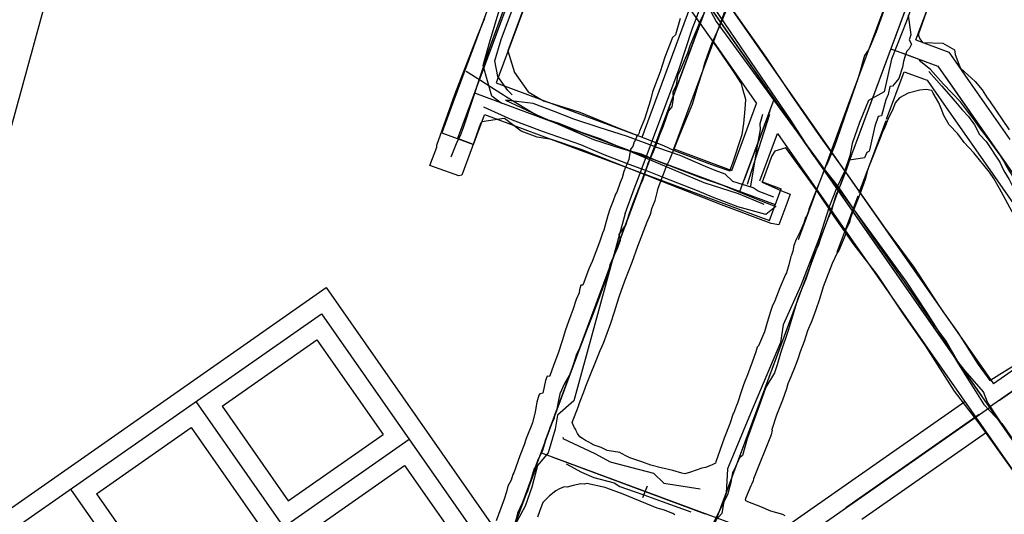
# Model space of a CAD drawing. Header units: inches. Extents: x 1 to 626000, y 0 to 7596230.
# Tile 49 of 68: x 619823 to 619981, y 7596017 to 7596097. Entities that reach past the tile are written whole.
import ezdxf

# ---------------------------------------------------------------- set-up
doc = ezdxf.new("R2010")
doc.units = ezdxf.units.IN
doc.header["$MEASUREMENT"] = 0

msp = doc.modelspace()

# ---------------------------------------------------------------- linework, layer by layer
for points in [[(619863.14, 7596229.59), (622376.43, 7596211.31), (626000.31, 7591005.87), (622022.68, 7590047.14), (622549.52, 7585576.51), (620961.88, 7582790.54), (620747.43, 7583335.41), (621199.3, 7584497.57), (622065.07, 7586183.11), (621701.56, 7589969.75), (619535.53, 7589447.67), (619057.77, 7590869.11), (619627.68, 7595272.35), (619652.78, 7595466.1), (619863.14, 7596229.59)], [(619928.19, 7596171.96), (619896.54, 7596086.7)], [(619907.17, 7596029.14), (619956.31, 7596161.52)], [(619985.14, 7596152.95), (619962.46, 7596091.88)], [(619862.52, 7595908.84), (619945.32, 7596131.89)], [(619912.23, 7596128.96), (619893.13, 7596077.51)], [(619912.23, 7596128.96), (619943.78, 7596083.81)], [(619913.38, 7596127.32), (619942.64, 7596085.45)], [(619907.91, 7596125.07), (619892.37, 7596083.23)], [(619935.3, 7596018.7), (619974.07, 7596123.14)], [(619909.69, 7596114.35), (619899.32, 7596086.41)], [(619927.72, 7596075.87), (619940.05, 7596109.07)], [(619929.98, 7596108.27), (619938.32, 7596096.33), (619942.43, 7596090.51), (619946.53, 7596084.38), (619951.26, 7596077.62), (619955.6, 7596071.57), (619961.56, 7596063.12), (619966.1, 7596056.94), (619970, 7596050.96), (619970.78, 7596049.87)], [(619932.18, 7596105.12), (619978.88, 7596038.29)], [(619936.68, 7596072.36), (619937.16, 7596073.65), (619938.68, 7596078.19), (619938.92, 7596079.9), (619939.16, 7596082.19), (619939.25, 7596083.77), (619938.79, 7596085.39), (619938.57, 7596086.33), (619938.42, 7596086.52), (619937.65, 7596087.73), (619937.03, 7596088.66), (619934.11, 7596092.9), (619926.64, 7596103.5)], [(619960.21, 7596095.15), (619962.82, 7596102.18)], [(619966.45, 7596093.28), (619969.06, 7596100.3)], [(619968.67, 7596099.38), (619967.48, 7596095.93), (619966.88, 7596094.27), (619966.86, 7596094.02), (619967.08, 7596093.44), (619967.51, 7596092.85), (619970.75, 7596092.76), (619972.63, 7596091.73), (619972.71, 7596090.94), (619973.31, 7596089.4), (619973.59, 7596088.79), (619975.94, 7596086.65), (619977.05, 7596085.33), (619977.85, 7596084.02), (619978.25, 7596083.55), (619981.36, 7596078.91)], [(619903.68, 7596098.32), (619901.16, 7596091.53), (619902.23, 7596088.1), (619904.42, 7596084.97), (619906.86, 7596083.56), (619912.71, 7596081.73), (619918.68, 7596079.29), (619926.08, 7596076.41), (619927.76, 7596075.62), (619934.2, 7596073.22), (619936.68, 7596072.36)], [(619930.38, 7596024.19), (619929.47, 7596023.88), (619929.03, 7596024.03), (619927.57, 7596024.43), (619925.7, 7596024.86), (619924.03, 7596025.29), (619922.61, 7596025.8), (619920.67, 7596026.47), (619920.03, 7596026.79), (619919.46, 7596027.1), (619919.1, 7596027.33), (619917.06, 7596027.66), (619916.12, 7596028.12), (619914.84, 7596028.53), (619914.53, 7596028.75), (619914.15, 7596028.97), (619913.6, 7596029.26), (619913.13, 7596029.55), (619912.72, 7596029.83), (619912.33, 7596030.38), (619912.1, 7596030.76), (619912.05, 7596030.98), (619911.82, 7596031.25), (619911.63, 7596031.74), (619911.46, 7596032.12), (619912.49, 7596034.7), (619912.6, 7596035.12), (619913.51, 7596037.42), (619913.65, 7596037.91), (619915.95, 7596043.64), (619916.46, 7596044.78), (619917.66, 7596048.01), (619918.24, 7596049.79), (619918.66, 7596051.19), (619918.99, 7596052.19), (619919.33, 7596053.13), (619919.88, 7596054.78), (619921.05, 7596057.73), (619921.99, 7596060.3), (619923.48, 7596064.21), (619924.01, 7596065.42), (619924.09, 7596065.78), (619924.23, 7596066.31), (619924.72, 7596067.63), (619925.12, 7596069.09), (619925.22, 7596069.57), (619926.07, 7596071.84), (619926.55, 7596073.1), (619927.07, 7596074.16), (619928.51, 7596077.76), (619929.51, 7596080.06), (619930.19, 7596081.76), (619930.72, 7596083), (619931.56, 7596085.87), (619932.36, 7596088.32), (619932.7, 7596089.56), (619933.12, 7596090.79), (619933.83, 7596092.72), (619935.19, 7596095.75), (619936.43, 7596098.76)], [(619922.66, 7596077.75), (619930.31, 7596098.37)], [(619961.34, 7596097.99), (619960.09, 7596094.56), (619959.02, 7596092.05), (619959.02, 7596092.02), (619958.88, 7596091.69), (619958.25, 7596090.82), (619957.92, 7596089.7), (619957.53, 7596088.28), (619957.14, 7596087.08), (619955.59, 7596082.48), (619953.88, 7596077.5), (619953.68, 7596077.06), (619953.25, 7596075.92), (619952.27, 7596073.48), (619952.09, 7596073.26), (619951.04, 7596070.52), (619950.08, 7596068.15), (619949.33, 7596066.2), (619949.26, 7596065.91), (619948.96, 7596065.06), (619948.81, 7596064.9), (619948.51, 7596063.99), (619947.94, 7596062.65), (619947.31, 7596061.4), (619946.95, 7596060.43), (619946.78, 7596059.52), (619946.57, 7596058.85), (619946.45, 7596058.66), (619946.14, 7596057.35), (619945.74, 7596056.03), (619945.57, 7596055.8), (619944.68, 7596053.67), (619943.86, 7596051.56), (619943.45, 7596050.66), (619943.12, 7596049.69), (619942.56, 7596047.74), (619942.21, 7596046.6), (619941.73, 7596045.5), (619941.25, 7596044.36), (619941.14, 7596044.19), (619941.06, 7596044.18), (619940.85, 7596043.43), (619940.26, 7596041.77), (619939.51, 7596039.72), (619939.01, 7596038.55), (619938.83, 7596037.97), (619938.54, 7596037.16), (619937.9, 7596035.18), (619937.75, 7596034.85), (619937.45, 7596033.97), (619937.28, 7596033.55), (619937.22, 7596033.56), (619936.69, 7596031.91), (619935.79, 7596029.59), (619934.46, 7596025.85), (619934.4, 7596025.63), (619934.2, 7596025.48), (619933.99, 7596025.39), (619933.49, 7596025.17), (619932.79, 7596024.92), (619932.19, 7596024.8), (619930.38, 7596024.19)], [(619981.89, 7596024.57), (619976.5, 7596032.06), (619972.65, 7596037.15), (619968.03, 7596044.3), (619964.36, 7596049.62), (619960.25, 7596055.77), (619956.6, 7596060.53), (619953.42, 7596065.02), (619950.51, 7596069.35), (619945.67, 7596076.03), (619943.86, 7596075.5), (619943.41, 7596074.74), (619941.88, 7596070.57), (619944.94, 7596069.14), (619946.36, 7596068.61), (619945.78, 7596067.12), (619944.5, 7596063.7), (619943.29, 7596063.93), (619935.37, 7596066.94), (619925.98, 7596070.59), (619912.92, 7596075.76), (619908.18, 7596077.37), (619905.88, 7596077.75), (619903.31, 7596078.72), (619900.62, 7596080.71), (619900.23, 7596080.68), (619897.01, 7596080.21), (619896.78, 7596079.91), (619895.49, 7596076.13), (619893.82, 7596071.66), (619893.33, 7596071.53), (619888.69, 7596073.23), (619889.83, 7596076.16), (619889.81, 7596076.45), (619892.72, 7596084.54), (619896.36, 7596094.03), (619897.49, 7596096.76)], [(619928.73, 7596096.72), (619927.98, 7596094.12), (619927.51, 7596093.66), (619926.31, 7596090.54), (619925.52, 7596088.19), (619924.31, 7596084.97), (619924.02, 7596083.63), (619923.04, 7596080.6), (619922.23, 7596078.71), (619922.13, 7596078.25), (619921.86, 7596078.01), (619921.52, 7596077.21), (619921.4, 7596077), (619921.19, 7596076.25), (619920.82, 7596075.81), (619920.52, 7596074.17), (619919.71, 7596072.23), (619919.45, 7596071.25), (619919.13, 7596070.51), (619918.6, 7596068.94), (619918.39, 7596068.65), (619918.02, 7596067.55), (619917.48, 7596066.23), (619917.19, 7596065.23), (619916.75, 7596063.65), (619916.56, 7596062.89), (619916.3, 7596062.37), (619915.82, 7596060.93), (619914.67, 7596057.84), (619914.16, 7596056.66), (619913.16, 7596054.08), (619912.83, 7596054.07), (619912.66, 7596053.31), (619912.59, 7596052.86), (619912.1, 7596051.77), (619911.58, 7596050.14), (619911.25, 7596049.26), (619910.9, 7596048.24), (619910.41, 7596046.92), (619909.89, 7596045.15), (619909.24, 7596043.21), (619908.5, 7596041.22), (619907.88, 7596039.58), (619907.82, 7596039.46), (619907.49, 7596039.5), (619907.22, 7596038.84), (619906.78, 7596036.79), (619906.3, 7596036.69), (619906.14, 7596036.46), (619905.82, 7596035.36), (619905.55, 7596033.8), (619905.11, 7596032.07), (619904.1, 7596029.58), (619903.77, 7596028.56), (619903.09, 7596026.76), (619902.12, 7596024.08), (619902, 7596023.82), (619901.69, 7596022.91), (619901.18, 7596021.91), (619900.95, 7596021.03), (619900.61, 7596019.86), (619899.31, 7596016.39)], [(619955.64, 7596082.83), (619960.21, 7596095.15)], [(619934.08, 7596092.99), (619940.97, 7596083.12)], [(619966.45, 7596093.28), (619971.71, 7596091.32)], [(619962.46, 7596091.88), (619890.7, 7595898.54)], [(619962.46, 7596091.88), (619969.98, 7596089.09)], [(619964.34, 7596091.18), (619968.11, 7596089.78)], [(619971.71, 7596091.32), (619972.73, 7596089.87)], [(619972.73, 7596089.87), (619974.77, 7596086.94)], [(620058.59, 7596090.6), (619978.2, 7596034.55)], [(619961.75, 7596080.62), (619964.57, 7596088.21)], [(619964.57, 7596088.21), (619968.25, 7596086.85)], [(619969.98, 7596089.09), (620244.12, 7595696.75)], [(619899.32, 7596086.41), (619922.66, 7596077.75)], [(619968.25, 7596086.85), (619969.22, 7596085.46)], [(619971.13, 7596087.45), (619997.16, 7596050.18)], [(619974.77, 7596086.94), (619981.47, 7596077.36)], [(619895.84, 7596084.82), (619943.96, 7596066.96)], [(619982.13, 7596065.34), (619979.84, 7596069.52), (619978.92, 7596071.13), (619978.24, 7596072.15), (619975.73, 7596075.26), (619974.17, 7596076.89), (619973.16, 7596078.26), (619971.76, 7596079.69), (619970.92, 7596081.2), (619970.47, 7596082.34), (619970.1, 7596083.21), (619969.21, 7596084.76), (619969, 7596085.19), (619968.12, 7596085.38), (619967.08, 7596085.28), (619965.24, 7596084.78), (619963.81, 7596084.02), (619963.16, 7596083.23), (619962.74, 7596082.17), (619962.07, 7596080.82), (619961.37, 7596079.07), (619961.12, 7596078.57), (619960.83, 7596077.87), (619958.88, 7596072.88), (619958.73, 7596072.41), (619958.32, 7596070.98), (619957.84, 7596069.66), (619957.31, 7596068.21), (619955.98, 7596064.86), (619955.81, 7596064.07), (619955.19, 7596062.8), (619955.25, 7596062.28), (619954.13, 7596059.59), (619953.85, 7596059.24), (619953.07, 7596057.53), (619951.64, 7596053.83), (619951.02, 7596051.86), (619950.44, 7596050.12), (619949.81, 7596048.39), (619949.13, 7596046.75), (619948.56, 7596045.05), (619947.92, 7596043.4), (619947.55, 7596042.23), (619947.02, 7596040.88), (619946.42, 7596039.42), (619945.99, 7596038.32), (619945.73, 7596037.51), (619945.09, 7596035.67), (619944.16, 7596033.28), (619943.39, 7596031.01), (619943.38, 7596030.95), (619943.47, 7596030.87), (619943.32, 7596030.16), (619940.46, 7596023.13), (619940.4, 7596022.77), (619940.2, 7596022.31), (619940.07, 7596021.96), (619939.18, 7596019.97), (619939.14, 7596019.72), (619939.49, 7596019.5), (619941.61, 7596018.68), (619943.2, 7596017.98), (619945.12, 7596017.43), (619945.46, 7596017.25)], [(619969.22, 7596085.46), (619971.31, 7596082.47)], [(619892.37, 7596083.23), (619890.61, 7596078.44)], [(619897.72, 7596084.13), (619936.43, 7596069.76)], [(619937, 7596072.43), (619940.97, 7596083.12)], [(619938.31, 7596069.06), (619943.78, 7596083.81)], [(619943.78, 7596083.81), (620006.01, 7595994.75)], [(619943.08, 7596081.93), (619939, 7596070.94)], [(619944.93, 7596082.17), (619977.05, 7596036.2)], [(619953.05, 7596075.85), (619955.64, 7596082.83)], [(619971.31, 7596082.47), (619978.63, 7596071.99)], [(619895.68, 7596076.56), (619897.43, 7596081.29)], [(619897.45, 7596081.35), (619943.02, 7596064.43)], [(619959.22, 7596073.8), (619961.67, 7596080.41)], [(619890.61, 7596078.44), (619895.68, 7596076.56)], [(619895.68, 7596076.56), (619893.13, 7596077.51)], [(619941.5, 7596070.76), (619944.31, 7596078.34)], [(619944.31, 7596078.34), (619982.63, 7596023.5)], [(619927.72, 7596075.87), (619937, 7596072.43)], [(619951.3, 7596071.14), (619953.05, 7596075.85)], [(619957.39, 7596068.88), (619959.22, 7596073.8)], [(619941.78, 7596070.65), (619944.9, 7596069.49)], [(619947.68, 7596061.4), (619951.15, 7596070.74)], [(619978.63, 7596071.99), (619982.07, 7596067.08)], [(619943.02, 7596064.43), (619944.9, 7596069.49)], [(619953.86, 7596059.35), (619957.2, 7596068.36)], [(619806.94, 7596008.15), (619872.11, 7596053.69)], [(619872.11, 7596053.69), (619898.88, 7596015.38)], [(619811.12, 7596007.41), (619871.37, 7596049.51)], [(619871.37, 7596049.51), (620053.8, 7595788.43)], [(619970.78, 7596049.87), (619973.15, 7596046.51), (619976.39, 7596041.38), (619978.29, 7596038.84), (619979.87, 7596039.83), (619982.23, 7596041.27), (619982.32, 7596041.93), (619982.58, 7596042.1)], [(619994.54, 7596049.23), (619978.88, 7596038.29)], [(619979.84, 7596035.69), (619996.65, 7596047.42)], [(619855.47, 7596034.74), (619870.63, 7596045.33)], [(619870.63, 7596045.33), (619881.23, 7596030.17)], [(619792.97, 7595905.07), (619978.23, 7596034.51)], [(619851.29, 7596035.48), (620033.71, 7595774.4)], [(619855.47, 7596034.74), (619866.06, 7596019.57)], [(619974.3, 7596035.42), (619914.21, 7595993.44)], [(619978.24, 7596034.59), (619978.19, 7596034.56)], [(619976.56, 7596033.4), (619955.27, 7596018.48)], [(619979.34, 7596032.91), (619991.11, 7596016.07)], [(619835.38, 7596020.71), (619850.55, 7596031.3)], [(619850.55, 7596031.3), (619861.14, 7596016.14)], [(619866.06, 7596019.57), (619881.23, 7596030.17)], [(619977.73, 7596030.5), (619957.81, 7596016.59)], [(619805.07, 7595973.3), (619885.4, 7596029.43)], [(619944.75, 7596013.06), (619906.48, 7596027.26)], [(619906.48, 7596027.26), (619906.57, 7596027.23)], [(619906.48, 7596027.26), (619906.48, 7596027.26)], [(619908.35, 7596026.57), (619932.73, 7596017.52)], [(619862.48, 7595908.46), (619905.87, 7596025.35)], [(619869.5, 7596014.65), (619884.66, 7596025.25)], [(619884.66, 7596025.25), (619895.26, 7596010.09)], [(619927.91, 7596017.35), (619927.57, 7596017.57), (619926.63, 7596017.95), (619926.24, 7596018.09), (619925.07, 7596018.44), (619919.64, 7596020.64), (619917.01, 7596021.62), (619916.73, 7596021.7), (619913.79, 7596022.37), (619913.43, 7596022.25), (619912.85, 7596022.28), (619911.64, 7596022.06), (619910.67, 7596021.79), (619910.17, 7596021.82), (619909.42, 7596021.52), (619908.85, 7596021.16), (619907.85, 7596020.41), (619906.79, 7596019.3), (619906.23, 7596017.86), (619905.91, 7596016.96)], [(619922.78, 7596020.14), (619923.53, 7596022)], [(619831.21, 7596021.45), (620013.63, 7595760.36)], [(619835.38, 7596020.71), (619845.98, 7596005.54)]]:
    msp.add_lwpolyline(points)
at = {"elevation": 272.11}
msp.add_lwpolyline([(619931.02, 7596090.54), (619931.02, 7596090.54)], dxfattribs=at)
for points in [[(619901.88, 7596084.51, 250.5), (619901.2, 7596085.2, 250.53), (619899.56, 7596087.44, 250.81), (619899.09, 7596089.95, 251.05), (619900.09, 7596093.35, 251.5), (619901.75, 7596097.8, 251.74), (619903.59, 7596102.77, 252.13), (619908.55, 7596116.16, 253.08), (619911.1, 7596123.03, 253.89), (619914.52, 7596130.78, 254.4), (619917.13, 7596137.89, 255), (619918.58, 7596141.37, 255.35), (619920.05, 7596145.29, 256.06), (619921.46, 7596148.78, 256.67), (619923.09, 7596153.56, 257.64), (619924.74, 7596158.66, 258.59)], [(619900.18, 7596083.14, 250.35), (619900.11, 7596083.19, 250.35), (619898.64, 7596084.29, 250.55), (619897.21, 7596089.22, 250.82), (619898.17, 7596092.66, 251.18), (619900.49, 7596100.32, 251.97), (619903.86, 7596110.15, 252.66), (619908.73, 7596123.49, 253.66), (619911.89, 7596132.33, 254.26), (619914.71, 7596139.46, 254.96)], [(619991.08, 7596016.05, 245.62), (619989.94, 7596017.87, 245.85), (619988.6, 7596019.3, 246.11), (619987.25, 7596021.38, 246.51), (619984.93, 7596024.85, 247.27), (619983.25, 7596027.35, 247.8), (619980.91, 7596030.84, 248.29), (619977.88, 7596035.37, 248.9), (619977.28, 7596037.02, 249.08), (619974.34, 7596040.35, 249.2), (619973.15, 7596041.85, 249.34), (619971.3, 7596045.13, 249.37), (619969.32, 7596047.79, 249.56), (619966.88, 7596051.33, 249.61), (619964.23, 7596055.14, 249.61), (619959.39, 7596062.02, 249.49), (619954.08, 7596069.82, 249.64), (619950.04, 7596074.92, 249.91), (619946.33, 7596080.62, 250.39), (619941.76, 7596087.35, 251.08), (619932.53, 7596100.95, 252.16), (619924.75, 7596112.41, 253.23), (619909.89, 7596134.31, 254.61)], [(619898.22, 7596091.93, 256.14), (619900.8, 7596098.89, 256.78), (619902.75, 7596103.83, 256.84), (619903.06, 7596104.16, 256.81), (619905.49, 7596111.17, 257.13), (619908.55, 7596119.49, 257.63), (619909.3, 7596122.87, 257.81)], [(619927.68, 7596107.8, 256.48), (619933.63, 7596097.82, 255.83), (619934.5, 7596096.25, 255.81), (619949.04, 7596076.36, 253.75), (619956.15, 7596066.63, 252.82), (619961.85, 7596058.83, 252.95), (619964.84, 7596054.73, 253.16), (619968.17, 7596049.71, 253.27), (619970.81, 7596045.47, 253.3), (619973.12, 7596041.73, 253.29), (619974.89, 7596038.88, 253.28), (619975.98, 7596037.12, 253.18), (619977.3, 7596034.98, 253.33), (619980.2, 7596031.98, 253.23), (619980.88, 7596030.96, 252.89), (619982.84, 7596028.07, 252.81)], [(619967.5, 7596103.41, 260.54), (619964.94, 7596096.3, 261.33), (619962.56, 7596090.23, 262.09), (619961.39, 7596085, 262.89), (619958.88, 7596083.6, 263.33), (619957.45, 7596080.06, 263.94), (619956.28, 7596076.73, 264.48), (619955.9, 7596074.74, 264.92), (619955.03, 7596072.23, 265.4), (619953.76, 7596069.57, 265.86), (619952.6, 7596066.61, 266.34), (619951.04, 7596061.76, 266.96), (619948.06, 7596054, 268.28), (619945.2, 7596047.71, 269.47), (619944.78, 7596044.9, 269.97), (619940.02, 7596033.56, 271.99), (619937.63, 7596027.89, 273.19), (619936.29, 7596024.7, 273.8), (619936.12, 7596020.83, 274.45), (619935.67, 7596019.21, 274.55), (619935.4, 7596017.56, 274.76), (619933.35, 7596015.28, 275.18)], [(619932.52, 7596097.53, 271.12), (619932.01, 7596096.45, 271.18), (619931.46, 7596095.14, 271.35), (619931.08, 7596094.25, 271.55), (619930.72, 7596093.37, 271.8), (619930.28, 7596092.33, 271.89), (619929.93, 7596091.16, 272.11), (619929.41, 7596089.96, 272.2), (619928.79, 7596088.56, 272.48), (619928.34, 7596087.53, 272.54), (619928.09, 7596086.06, 272.82), (619927.57, 7596084.91, 272.98), (619927.61, 7596083.87, 273.17), (619927.43, 7596082.57, 273.42), (619926.86, 7596081.93, 273.58), (619926.68, 7596081.39, 273.72), (619926.4, 7596080.55, 273.89), (619926.02, 7596079.49, 274), (619925.36, 7596077.96, 274.24), (619924.88, 7596076.59, 274.44), (619924.44, 7596075.4, 274.52), (619923.56, 7596073.55, 274.79), (619923.17, 7596072.15, 274.97), (619922.67, 7596070.7, 275.19), (619922.18, 7596069.72, 275.4), (619921.13, 7596067.05, 275.88), (619920.47, 7596065.19, 276.15), (619920.07, 7596063.78, 276.36), (619918.95, 7596062.18, 276.65), (619919.12, 7596061.2, 276.72), (619919.08, 7596061.05, 276.78), (619918.66, 7596059.94, 276.98), (619917.47, 7596057.34, 277.39), (619917.35, 7596056.56, 277.68), (619916.75, 7596054.68, 277.82), (619915.9, 7596052.39, 278.13), (619915.02, 7596050.06, 278.45), (619913.97, 7596047.36, 278.88), (619913.62, 7596046.38, 279.01), (619912.79, 7596044.34, 279.38), (619912.15, 7596043.02, 279.55), (619911.39, 7596040.66, 279.94), (619911.14, 7596039.91, 280.04), (619910.23, 7596038.36, 280.27), (619909.49, 7596036.72, 280.47), (619909.3, 7596035.69, 280.72), (619909, 7596034.26, 280.9), (619908.64, 7596033.3, 280.76), (619908.58, 7596032.79, 280.89), (619907.93, 7596031.43, 281.24), (619907.71, 7596030.72, 281.39), (619907.26, 7596029.37, 281.6), (619906.65, 7596027.49, 281.89), (619905.95, 7596026.12, 282.12), (619905.55, 7596024.94, 282.24), (619905.37, 7596024.76, 282.19), (619904.89, 7596023.14, 282.47), (619904.31, 7596021.14, 282.77), (619903.46, 7596019.23, 283.06), (619902.75, 7596017.59, 283.27), (619901.97, 7596014.63, 283.75)], [(619919.93, 7596065.55, 271.72), (619921.39, 7596069.46, 271.02), (619922.18, 7596071.57, 270.53), (619928.6, 7596088.68, 268.53), (619930.71, 7596095.16, 267.77), (619930.93, 7596095.72, 267.66), (619931.13, 7596096.25, 267.48), (619931.9, 7596098.24, 267.14)], [(619965.22, 7596097.25, 265.28), (619965.63, 7596094.12, 265.62), (619965.36, 7596093.3, 265.67), (619965.73, 7596092.6, 265.73), (619965.39, 7596091.86, 265.99), (619964.99, 7596091.48, 266.07), (619964.77, 7596090.95, 266.16), (619964.47, 7596089.85, 266.26), (619964.32, 7596088.94, 266.38), (619963.71, 7596087.11, 266.64), (619963.24, 7596086.54, 266.64), (619962.73, 7596085.92, 266.78), (619962.28, 7596085.86, 266.75), (619961.99, 7596084.55, 266.97), (619961.66, 7596083.72, 267.17), (619960.95, 7596081.16, 267.7), (619960.42, 7596081.07, 267.74), (619959.89, 7596079.5, 267.94), (619959.04, 7596075.68, 268.7), (619958.94, 7596075.46, 268.74), (619958.6, 7596075.29, 268.74), (619958.21, 7596074.44, 268.85), (619955.82, 7596074.05, 269), (619955.33, 7596072.62, 269.31), (619954.79, 7596071.07, 269.53), (619954.4, 7596070.13, 269.75), (619953.72, 7596068.59, 270.04), (619953.46, 7596067.94, 270.17), (619952.97, 7596066, 270.45), (619952.39, 7596064.69, 270.68), (619951.91, 7596063.44, 270.9), (619951.38, 7596062.16, 271.12), (619951.24, 7596061.71, 271.1), (619950.84, 7596060.37, 271.34), (619949.86, 7596058.44, 271.63), (619949.74, 7596057.84, 271.79), (619949.37, 7596056.65, 272.01), (619948.87, 7596055.01, 272.24), (619947.97, 7596053.02, 272.66), (619947.55, 7596051.96, 272.83), (619946.72, 7596049.13, 273.34), (619946.08, 7596047.01, 273.75), (619944.77, 7596043.2, 274.4), (619944.25, 7596041.34, 274.67), (619943.81, 7596040.06, 274.98), (619942.46, 7596037.76, 275.47), (619941.57, 7596035.36, 275.73), (619939.45, 7596029.48, 276.87), (619938.74, 7596026.82, 277.44), (619938.24, 7596026.44, 277.52), (619937.36, 7596024.57, 277.81), (619937.11, 7596024.11, 277.85), (619936.85, 7596022.5, 278.14), (619936.34, 7596020.56, 278.45), (619935.69, 7596019.29, 278.72), (619934.01, 7596015.99, 279.2)], [(619892.13, 7596074.57, 253.96), (619893.05, 7596076.97, 254.27), (619893.58, 7596077.99, 254.51), (619894.09, 7596079.29, 254.65), (619898.22, 7596091.93, 256.14)], [(619986.08, 7596064.61, 260.57), (619985.16, 7596066.15, 260.95), (619984.03, 7596068.02, 261.3), (619982.81, 7596070.05, 261.7), (619982.03, 7596071.35, 261.9), (619981.6, 7596072.07, 262.06), (619981.48, 7596072.27, 262.22), (619980.74, 7596073.51, 262.38), (619980.28, 7596074.26, 262.53), (619980.16, 7596074.47, 262.56), (619980.07, 7596074.63, 262.61), (619977.88, 7596077.65, 263.22), (619976.81, 7596079.05, 263.49), (619975.67, 7596080.68, 263.89), (619974.73, 7596081.91, 264.04), (619973.59, 7596083.4, 264.43), (619972.14, 7596084.88, 264.77), (619970.88, 7596086.23, 265.25), (619968.78, 7596088.58, 265.54), (619966.99, 7596089.98, 265.67)], [(619894.51, 7596088.3, 255.62), (619896.81, 7596086.83, 255.59), (619899.02, 7596085.43, 255.35), (619900.49, 7596084.49, 255.22), (619900.96, 7596084.19, 255.24), (619904.24, 7596082.2, 255.24), (619906.47, 7596080.9, 255.12), (619909.31, 7596080, 255.04), (619913.09, 7596078.48, 254.91), (619915.87, 7596077.54, 254.82), (619917.41, 7596076.89, 254.68), (619920.67, 7596075.51, 254.56), (619932.54, 7596070.49, 254.36), (619938.03, 7596068.71, 253.86), (619942.14, 7596067.03, 253.81)], [(619968.53, 7596088.22, 261.52), (619970.52, 7596085.95, 261.2), (619972.08, 7596084.17, 260.83), (619973.03, 7596083.09, 260.45), (619973.86, 7596082.13, 260.22), (619974.86, 7596081.04, 259.96), (619975.81, 7596079.72, 259.74), (619976.63, 7596078.17, 259.5), (619977.69, 7596077.06, 259.32), (619979.88, 7596073.72, 258.97), (619980.5, 7596072.34, 258.8), (619981.38, 7596070.96, 258.61), (619982.13, 7596069.49, 258.38), (619982.98, 7596067.73, 258.15), (619983.48, 7596066.63, 258)], [(619943.73, 7596068.12, 248.43), (619941.21, 7596069.11, 248.55), (619940.4, 7596069.63, 248.54), (619937.15, 7596070.63, 249.05), (619935.96, 7596071.81, 249.29), (619934.32, 7596072.42, 249.46), (619932.82, 7596073.05, 249.54), (619928.72, 7596074.81, 249.69), (619925.17, 7596076.01, 249.84), (619920.31, 7596077.84, 249.93), (619915.8, 7596079.27, 250.14), (619911.72, 7596080.61, 250.33), (619908.76, 7596081.8, 250.4), (619905.23, 7596083.13, 250.51), (619900.83, 7596083.66, 250.44), (619905.94, 7596081.26, 250.27), (619914.9, 7596077.36, 250), (619919.38, 7596075.93, 249.77), (619922.5, 7596075.05, 249.63), (619925.59, 7596073.72, 249.57), (619927.3, 7596073.08, 249.44), (619931.99, 7596071.27, 249.24), (619935.55, 7596070.04, 249.01), (619937.74, 7596069.15, 248.8), (619940.35, 7596068.11, 248.41), (619941.99, 7596067.43, 248.38), (619944.02, 7596066.63, 248.31), (619942.43, 7596065.38, 248.48), (619937.99, 7596066.58, 248.88), (619933.89, 7596068.13, 249.18), (619931.52, 7596069.15, 249.09), (619926.19, 7596071.25, 249.59), (619923.52, 7596072.3, 249.66), (619920.74, 7596073.29, 249.68), (619916.61, 7596074.89, 249.78), (619912.87, 7596076.49, 249.99), (619906.72, 7596078.62, 250.11), (619901.92, 7596080.45, 250.34), (619897.36, 7596082.52, 250.59)], [(619939.53, 7596070.25, 250.36), (619941.32, 7596075.91, 250.46), (619943.08, 7596081.41, 250.25)], [(619941.94, 7596081.35, 254.8), (619941.48, 7596079.88, 254.59), (619941.53, 7596078.94, 254.27), (619941.03, 7596076.05, 254.09), (619939.99, 7596069.93, 254)], [(619919.93, 7596065.55, 271.72), (619911.73, 7596035.56, 276.34), (619909.13, 7596033.31, 276.77), (619908.73, 7596031.06, 277), (619907.64, 7596027.27, 277.54), (619905.93, 7596025.22, 277.88), (619905.01, 7596021.77, 278.45), (619903.97, 7596018.76, 279.06), (619901.95, 7596015, 279.61)], [(619910.01, 7596029.71, 277.06), (619909.98, 7596029.58, 277.08), (619915.08, 7596027.13, 276.9), (619917.52, 7596025.8, 276.62), (619924.5, 7596024.01, 275.62), (619926.14, 7596022.42, 275.38), (619931.93, 7596021.52, 275.09)], [(619910.53, 7596025.53, 281.65), (619912.95, 7596024.15, 281.33), (619914.93, 7596023.34, 281.06), (619918.18, 7596022.45, 280.76), (619919.1, 7596021.9, 280.61), (619921.4, 7596021.07, 280.54), (619922.93, 7596020.53, 280.33), (619925.87, 7596019.47, 280.09), (619930.46, 7596017.82, 279.53)]]:
    msp.add_polyline3d(points)

doc.saveas('drawing.dxf')
